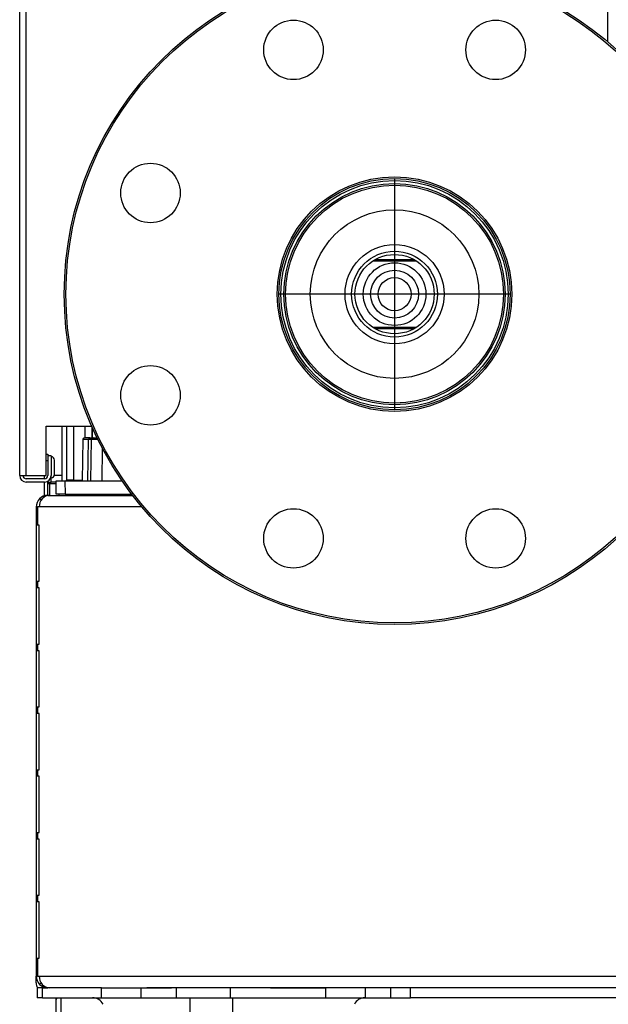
# Model space of a CAD drawing. Header units: millimetres. Extents: x 815 to 6167, y -516 to 2664.
# Tile 2 of 39: x 817 to 995, y -361 to -63. Entities that reach past the tile are written whole.
import ezdxf

# ---------------------------------------------------------------- set-up
doc = ezdxf.new("R2010")
doc.units = ezdxf.units.MM
doc.header["$MEASUREMENT"] = 0

# ---------------------------------------------------------------- blocks, each defined once
blk = doc.blocks.new('Links')
for p, q in [((307.17, 386.61), (307.17, 1365.83)), ((309.17, 386.61), (309.17, 1365.83)), ((485.21, 546.65), (485.21, 517.96)), ((420.69, 476.53), (420.69, 406.51)), ((427.33, 451.52), (414.06, 451.52)), ((414.84, 452), (426.54, 452)), ((455.7, 441.52), (385.69, 441.52)), ((414.06, 431.52), (427.33, 431.52)), ((426.54, 431.04), (414.84, 431.04)), ((315.17, 401.61), (328.98, 401.61)), ((315.17, 386.61), (315.17, 401.61)), ((319.97, 401.61), (319.97, 385.01)), ((321.47, 385.26), (321.47, 401.61)), ((323.47, 401.61), (323.47, 385.26)), ((327.02, 398.01), (327.02, 401.61)), ((329.02, 401.51), (329.02, 398.01)), ((329.17, 398.01), (329.17, 401.16)), ((326.29, 397.52), (326.07, 385.01)), ((327.99, 397.52), (326.29, 397.52)), ((328.4, 398.01), (326.79, 398.01)), ((327.81, 385.01), (327.99, 397.52)), ((328.89, 397.52), (327.99, 397.52)), ((328.4, 398.01), (329.39, 398.01)), ((328.67, 385.01), (328.89, 397.52)), ((330.87, 397.52), (328.89, 397.52)), ((329.39, 398.01), (330.63, 398.01)), ((332.17, 394.95), (332.02, 385.01)), ((315.17, 393.11), (315.67, 393.11)), ((315.67, 391.11), (315.17, 391.11)), ((315.67, 393.11), (315.67, 392.61)), ((315.67, 392.61), (315.67, 386.61)), ((316.67, 392.61), (315.67, 392.61)), ((316.67, 392.61), (316.67, 386.61)), ((317.67, 386.91), (317.67, 391.31)), ((307.17, 386.61), (309.17, 386.61)), ((309.17, 386.61), (315.17, 386.61)), ((314.67, 385.61), (309.17, 385.61)), ((314.67, 384.61), (309.17, 384.61)), ((314.67, 385.61), (314.67, 386.61)), ((314.67, 380.46), (314.67, 384.61)), ((315.67, 384.61), (315.67, 384.88)), ((315.67, 384.61), (316.67, 384.61)), ((315.67, 380.61), (315.67, 384.61)), ((316.67, 384.61), (316.67, 386.61)), ((318.18, 384.61), (316.67, 384.61)), ((319.97, 386.61), (317.62, 386.61)), ((318.24, 381.01), (318.17, 385.01)), ((318.17, 385.01), (320.85, 385.01)), ((320.85, 385.01), (338.16, 385.01)), ((320.85, 385.01), (320.91, 381.01)), ((320.97, 385.01), (321.47, 385.26)), ((323.47, 385.26), (321.47, 385.26)), ((323.47, 385.26), (326.08, 385.26)), ((323.47, 385.26), (323.47, 385.01)), ((316.17, 384.11), (315.67, 384.11)), ((318.19, 384.11), (316.17, 384.11)), ((316.17, 384.11), (316.17, 380.61)), ((313.63, 379.14), (313.19, 379.58)), ((315.67, 380.61), (316.33, 380.61)), ((316.33, 380.61), (341.36, 380.61)), ((320.91, 381.01), (318.24, 381.01)), ((319.17, 380.61), (319.17, 381.01)), ((320.91, 381.01), (341.05, 381.01)), ((312.17, 377.11), (312.17, 371.61)), ((312.17, 377.11), (312.57, 377.11)), ((312.57, 377.11), (312.57, 371.61)), ((313.07, 377.11), (312.57, 377.11)), ((344.17, 377.11), (313.07, 377.11)), ((312.17, 371.61), (312.17, 354.6)), ((312.57, 371.61), (312.17, 371.61)), ((313.07, 371.61), (312.57, 371.61)), ((313.07, 354.6), (313.07, 371.61)), ((312.17, 354.6), (312.17, 352.6)), ((312.17, 354.6), (312.57, 354.6)), ((312.17, 352.6), (312.17, 335.6)), ((312.57, 352.6), (312.17, 352.6)), ((312.57, 354.6), (312.57, 352.6)), ((312.57, 354.6), (313.07, 354.6)), ((313.07, 352.6), (312.57, 352.6)), ((313.07, 335.6), (313.07, 352.6)), ((312.17, 335.6), (312.17, 333.6)), ((312.17, 335.6), (312.57, 335.6)), ((312.57, 335.6), (312.57, 333.6)), ((312.57, 335.6), (313.07, 335.6)), ((312.57, 333.6), (312.17, 333.6)), ((312.17, 333.6), (312.17, 316.59)), ((313.07, 333.6), (312.57, 333.6)), ((313.07, 316.59), (313.07, 333.6)), ((312.17, 316.59), (312.17, 314.59)), ((312.17, 316.59), (312.57, 316.59)), ((312.57, 316.59), (312.57, 314.59)), ((312.57, 316.59), (313.07, 316.59)), ((312.57, 314.59), (312.17, 314.59)), ((312.17, 314.59), (312.17, 297.59)), ((313.07, 314.59), (312.57, 314.59)), ((313.07, 297.59), (313.07, 314.59)), ((312.17, 297.59), (312.17, 295.59)), ((312.17, 297.59), (312.57, 297.59)), ((312.57, 295.59), (312.17, 295.59)), ((312.17, 295.59), (312.17, 278.58)), ((312.57, 297.59), (312.57, 295.59)), ((312.57, 297.59), (313.07, 297.59)), ((313.07, 295.59), (312.57, 295.59)), ((313.07, 278.58), (313.07, 295.59)), ((312.17, 278.58), (312.17, 276.58)), ((312.17, 278.58), (312.57, 278.58)), ((312.57, 278.58), (312.57, 276.58)), ((312.57, 278.58), (313.07, 278.58)), ((312.57, 276.58), (312.17, 276.58)), ((312.17, 276.58), (312.17, 259.58)), ((313.07, 276.58), (312.57, 276.58)), ((313.07, 259.58), (313.07, 276.58)), ((312.17, 259.58), (312.17, 257.58)), ((312.17, 259.58), (312.57, 259.58)), ((312.57, 259.58), (312.57, 257.58)), ((312.57, 259.58), (313.07, 259.58)), ((312.57, 257.58), (312.17, 257.58)), ((312.17, 257.58), (312.17, 240.58)), ((313.07, 257.58), (312.57, 257.58)), ((313.07, 240.58), (313.07, 257.58)), ((312.17, 240.58), (312.17, 235.07)), ((312.17, 240.58), (312.57, 240.58)), ((312.57, 240.58), (312.57, 235.07)), ((312.57, 240.58), (313.07, 240.58)), ((312.17, 233.07), (312.17, 235.07)), ((312.57, 235.07), (312.17, 235.07)), ((312.57, 235.07), (313.07, 235.07)), ((313.07, 235.07), (503.08, 235.07)), ((313.63, 233.04), (313.19, 232.6)), ((314.12, 231.57), (312.51, 231.57)), ((312.51, 231.57), (312.51, 228.57)), ((314.12, 231.57), (315.67, 231.57)), ((314.12, 228.57), (314.12, 231.57)), ((316.33, 231.57), (315.67, 231.57)), ((331.9, 231.57), (316.33, 231.57)), ((331.9, 231.57), (343.91, 231.57)), ((331.9, 228.57), (331.9, 231.57)), ((343.91, 231.57), (353.14, 231.57)), ((343.91, 228.57), (343.91, 231.57)), ((505.62, 231.57), (345.64, 231.57)), ((354.63, 228.57), (354.63, 231.57)), ((371.03, 228.57), (371.03, 231.57)), ((383.1, 231.57), (399.92, 231.57)), ((399.92, 228.57), (399.92, 231.57)), ((411.92, 228.57), (411.92, 231.57)), ((419.54, 228.57), (419.54, 231.57)), ((425.54, 228.57), (425.54, 231.57)), ((314.12, 228.57), (312.51, 228.57)), ((314.12, 228.57), (331.9, 228.57)), ((318.17, 227.5), (318.17, 228.57)), ((318.17, 218.57), (318.17, 227.5)), ((319.67, 228.57), (319.67, 221.17)), ((331.9, 228.57), (343.91, 228.57)), ((343.91, 228.57), (353.14, 228.57)), ((353.14, 228.57), (354.63, 228.57)), ((354.63, 228.57), (371.03, 228.57)), ((358.68, 228.57), (358.68, 221.17)), ((371.03, 228.57), (383.1, 228.57)), ((371.68, 221.17), (371.68, 228.57)), ((383.1, 228.57), (399.92, 228.57)), ((399.92, 228.57), (411.92, 228.57)), ((411.92, 228.57), (419.54, 228.57)), ((419.54, 228.57), (425.54, 228.57)), ((894.96, 228.57), (425.54, 228.57))]:
    blk.add_line(p, q)
for centre, radius in [((420.69, 441.52), 100.02), ((420.69, 441.52), 99.52), ((390.07, 515.45), 9), ((451.31, 515.45), 9), ((346.77, 472.14), 9), ((420.69, 441.52), 35.51), ((420.69, 441.52), 35.01), ((420.69, 441.52), 34.41), ((420.69, 441.52), 33.51), ((420.69, 441.52), 32.99), ((420.69, 441.52), 25.51), ((420.69, 441.52), 15), ((420.69, 441.52), 13), ((420.69, 441.52), 12), ((420.69, 441.52), 9.48), ((420.69, 441.52), 7.25), ((420.69, 441.52), 5), ((346.77, 410.9), 9), ((390.07, 367.59), 9), ((451.31, 367.59), 9)]:
    blk.add_circle(centre, radius)
for centre, radius, start, end in [((326.79, 397.51), 0.5, 90, 179), ((329.39, 397.51), 0.5, 90, 179), ((316.67, 391.31), 1, 0, 90), ((309.17, 386.61), 2, 180, 270), ((309.17, 386.61), 1, 180, 270), ((314.67, 386.61), 1, 270, 0), ((314.67, 386.61), 2, 270, 0), ((316.67, 386.91), 1, 270, 0), ((323.48, 385.26), 2, 180.0349, 187.2381), ((315.67, 377.11), 3.5, 135, 180), ((315.67, 377.11), 3.5, 90, 135), ((315.67, 377.11), 3.5, 113.3501, 135), ((316.36, 377.28), 3.33, 90.5322, 136.2386), ((315.67, 235.07), 3.5, 180, 225), ((315.67, 233.07), 3.5, 180, 205.7149), ((315.67, 235.07), 3.5, 225, 270), ((316.36, 234.9), 3.33, 223.7614, 269.4678), ((329.25, 225.07), 3.5, 25.3769, 90), ((411.69, 225.07), 3.5, 90, 154.6231)]:
    blk.add_arc(centre, radius, start, end)
for centre, major_axis, ratio, start_param, end_param in [((328.4, 397.51), (0, 0.5), 0.826667, 0, 1.553343), ((316.1, 377.11), (0, -3.5), 0.866025, 3.926991, 4.712389), ((316.1, 235.07), (0, -3.5), 0.866025, 4.712389, 5.497787)]:
    blk.add_ellipse(centre, major_axis=major_axis, ratio=ratio, start_param=start_param, end_param=end_param)
blk.add_open_spline([(318.17, 227.5), (318.17, 227.86), (318.23, 228.13), (318.45, 228.4), (318.54, 228.47), (318.76, 228.55), (318.89, 228.57), (319.05, 228.57)], degree=3, knots=[0, 0, 0, 0, 0.5, 0.5, 0.75, 0.75, 1, 1, 1, 1])

msp = doc.modelspace()

# ---------------------------------------------------------------- block references
msp.add_blockref('Links', (509.52, -587.57))

doc.saveas('drawing.dxf')
